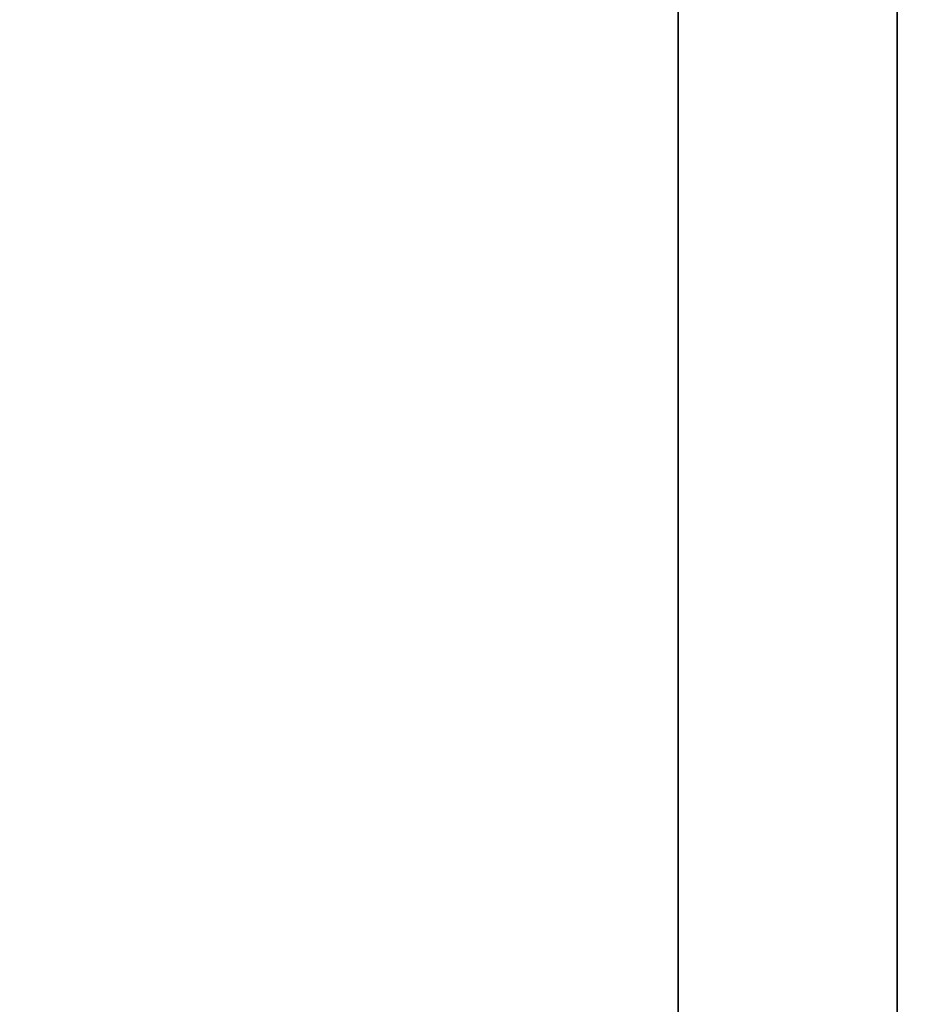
# Model space of a CAD drawing. Header units: millimetres. Extents: x -603 to 3703, y -115 to 249.
# Tile 73 of 256: x -419.01 to -412.92, y -4.1 to 2.65. Entities that reach past the tile are written whole.
import ezdxf

# ---------------------------------------------------------------- set-up
doc = ezdxf.new("R2010")
doc.units = ezdxf.units.MM
doc.layers.add('151', color=7, linetype='Continuous', true_color=0xffffff)

# ---------------------------------------------------------------- blocks, each defined once
blk = doc.blocks.new('UG_SURFACE_001')
at = {"layer": '151', "color": 252, "linetype": 'Continuous', "lineweight": 35}
for points in [[(603, -13.4, 2212.25), (603, 230.4, 2212.25), (-603, 230.4, 2212.25), (-603, -13.4, 2212.25)], [(-453, -13.4, 2062.2499), (-453, 230.4, 2062.2499), (453, 230.4, 2062.2499), (453, -13.4, 2062.2499)]]:
    blk.add_3dface(points, dxfattribs=at)
blk = doc.blocks.new('UG_SURFACE_105')
at = {"layer": '151', "color": 252, "linetype": 'Continuous', "lineweight": 35}
for points in [[(-414.5, 62.52, 2023.7501), (-414.5, 62.52, -8.75), (-414.5, -30.32, -8.75), (-414.5, -30.32, 2023.7501)], [(-413, -30.32, 2022.2499), (-413, 62.52, 2022.2499), (-414.5, 62.52, 2023.7501), (-414.5, -30.32, 2023.7501)], [(-413, 62.52, -8.75), (-413, -30.32, -8.75), (-414.5, -30.32, -8.75), (-414.5, 62.52, -8.75)], [(-413, 62.52, 2022.2499), (-413, -30.32, 2022.2499), (-413, -30.32, -8.75), (-413, 62.52, -8.75)]]:
    blk.add_3dface(points, dxfattribs=at)
blk = doc.blocks.new('UG_SURFACE_106')
at = {"layer": '151', "color": 252, "linetype": 'Continuous', "lineweight": 35}
for points in [[(-414.5, 62.52, 2023.7501), (-414.5, 62.52, -8.75), (-414.5, -30.32, -8.75), (-414.5, -30.32, 2023.7501)], [(-413, -30.32, 2022.2499), (-413, 62.52, 2022.2499), (-414.5, 62.52, 2023.7501), (-414.5, -30.32, 2023.7501)], [(-413, 62.52, -8.75), (-413, -30.32, -8.75), (-414.5, -30.32, -8.75), (-414.5, 62.52, -8.75)], [(-413, 62.52, 2022.2499), (-413, -30.32, 2022.2499), (-413, -30.32, -8.75), (-413, 62.52, -8.75)]]:
    blk.add_3dface(points, dxfattribs=at)
blk = doc.blocks.new('UG_SURFACE_111')
at = {"layer": '151', "color": 252, "linetype": 'Continuous', "lineweight": 35}
for points in [[(-414.5, -30.32, 2023.7501), (414.5, -30.32, 2023.7501), (414.5, 62.52, 2023.7501), (-414.5, 62.52, 2023.7501)], [(-413, 62.52, 2022.2499), (-413, -30.32, 2022.2499), (-414.5, -30.32, 2023.7501), (-414.5, 62.52, 2023.7501)], [(-413, -30.32, 2022.2499), (-413, 62.52, 2022.2499), (413, 62.52, 2022.2499), (413, -30.32, 2022.2499)]]:
    blk.add_3dface(points, dxfattribs=at)

msp = doc.modelspace()

# ---------------------------------------------------------------- linework, layer by layer
at = {"layer": '151', "color": 251, "linetype": 'Continuous', "lineweight": -3, "true_color": 0x636466}
for p, q in [((-414.5, 62.52, -8.75), (-414.5, -30.32, -8.75)), ((-414.5, -30.32, 2023.75), (-414.5, 62.52, 2023.75)), ((-414.5, -30.32, 2023.75), (-414.5, 62.52, 2023.75)), ((-414.5, 62.52, -8.75), (-414.5, -30.32, -8.75)), ((-414.5, -30.32, 2023.75), (-414.5, 62.52, 2023.75)), ((-413, -30.32, 2022.25), (-413, 62.52, 2022.25)), ((-413, -30.32, 2022.25), (-413, 62.52, 2022.25)), ((-413, 62.52, -8.75), (-413, -30.32, -8.75)), ((-413, -30.32, 2022.25), (-413, 62.52, 2022.25)), ((-413, 62.52, -8.75), (-413, -30.32, -8.75))]:
    msp.add_line(p, q, dxfattribs=at)

# ---------------------------------------------------------------- block references
for name in ['UG_SURFACE_001', 'UG_SURFACE_105', 'UG_SURFACE_106', 'UG_SURFACE_111']:
    msp.add_blockref(name, (0, 0), dxfattribs=at)

doc.saveas('drawing.dxf')
